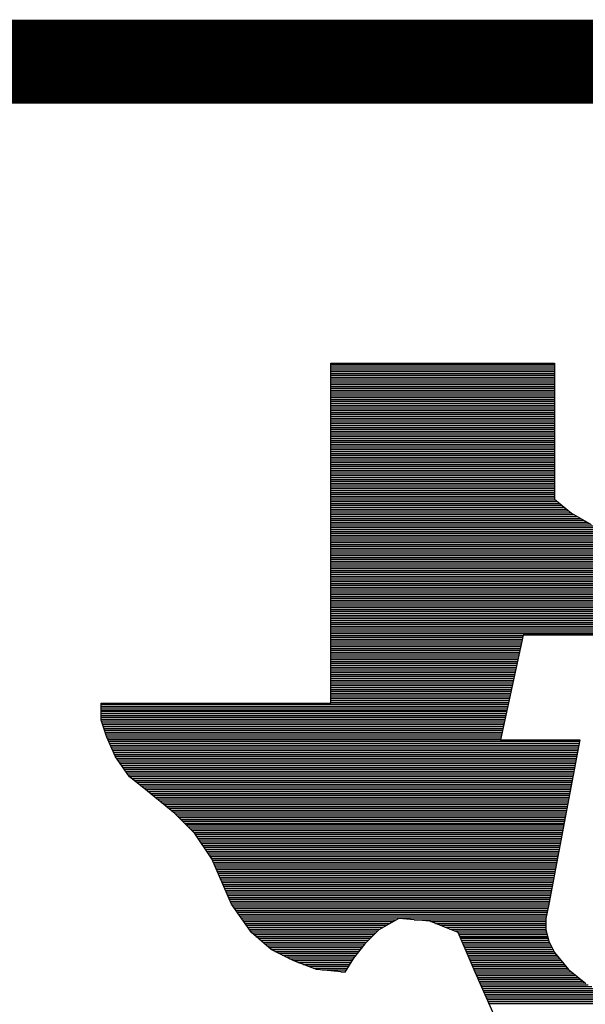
# Model space of a CAD drawing. Extents: x -19 to 106, y -45 to 160.
# Tile 4 of 21: x 1.54 to 3.25, y -28.6 to -25.62. Entities that reach past the tile are written whole.
import ezdxf

# ---------------------------------------------------------------- set-up
doc = ezdxf.new("R2010")
doc.units = 0
doc.layers.add('DF_TITLE_BLOCK', color=2, linetype='CONTINUOUS')

msp = doc.modelspace()

# ---------------------------------------------------------------- linework, layer by layer
at = {"layer": 'DF_TITLE_BLOCK', "const_width": 0.254}
msp.add_lwpolyline([(-0.838708, -25.746202), (105.968292, -25.746202), (105.968292, -44.669202), (-18.618708, -44.669202), (-18.618708, -25.746202), (5.003292, -25.746202)], dxfattribs=at)
at = {"layer": 'DF_TITLE_BLOCK'}
for points in [[(2.478024, -27.686762), (2.478024, -26.658062)], [(2.478024, -27.686762), (2.478024, -26.658062)], [(2.478024, -27.686762), (2.478024, -26.658062)], [(2.478024, -26.658062), (3.155188, -26.658062)], [(2.478024, -26.658062), (3.155188, -26.658062)], [(2.478024, -26.658062), (3.155188, -26.658062)], [(2.478024, -26.661364), (3.155188, -26.661364)], [(3.155188, -26.658062), (3.155188, -27.069542)], [(3.155188, -26.658062), (3.155188, -27.069542)], [(3.155188, -26.658062), (3.155188, -27.069542)], [(2.478024, -26.666952), (3.155188, -26.666952)], [(2.478024, -26.67254), (3.155188, -26.67254)], [(2.478024, -26.678382), (3.155188, -26.678382)], [(2.478024, -26.68397), (3.155188, -26.68397)], [(2.478024, -26.689558), (3.155188, -26.689558)], [(2.478024, -26.695146), (3.155188, -26.695146)], [(2.478024, -26.700734), (3.155188, -26.700734)], [(2.478024, -26.706322), (3.155188, -26.706322)], [(2.478024, -26.71191), (3.155188, -26.71191)], [(2.478024, -26.717498), (3.155188, -26.717498)], [(2.478024, -26.72334), (3.155188, -26.72334)], [(2.478024, -26.728928), (3.155188, -26.728928)], [(2.478024, -26.734516), (3.155188, -26.734516)], [(2.478024, -26.740104), (3.155188, -26.740104)], [(2.478024, -26.745692), (3.155188, -26.745692)], [(2.478024, -26.75128), (3.155188, -26.75128)], [(2.478024, -26.756868), (3.155188, -26.756868)], [(2.478024, -26.762456), (3.155188, -26.762456)], [(2.478024, -26.768298), (3.155188, -26.768298)], [(2.478024, -26.773886), (3.155188, -26.773886)], [(2.478024, -26.779474), (3.155188, -26.779474)], [(2.478024, -26.785062), (3.155188, -26.785062)], [(2.478024, -26.79065), (3.155188, -26.79065)], [(2.478024, -26.796492), (3.155188, -26.796492)], [(2.478024, -26.80208), (3.155188, -26.80208)], [(2.478024, -26.807414), (3.155188, -26.807414)], [(2.478024, -26.813256), (3.155188, -26.813256)], [(2.478024, -26.818844), (3.155188, -26.818844)], [(2.478024, -26.824432), (3.155188, -26.824432)], [(2.478024, -26.83002), (3.155188, -26.83002)], [(2.478024, -26.835608), (3.155188, -26.835608)], [(2.478024, -26.84145), (3.155188, -26.84145)], [(2.478024, -26.847038), (3.155188, -26.847038)], [(2.478024, -26.852626), (3.155188, -26.852626)], [(2.478024, -26.858214), (3.155188, -26.858214)], [(2.478024, -26.863802), (3.155188, -26.863802)], [(2.478024, -26.86939), (3.155188, -26.86939)], [(2.478024, -26.874978), (3.155188, -26.874978)], [(2.478024, -26.880566), (3.155188, -26.880566)], [(2.478024, -26.886408), (3.155188, -26.886408)], [(2.478024, -26.891996), (3.155188, -26.891996)], [(2.478024, -26.897584), (3.155188, -26.897584)], [(2.478024, -26.903172), (3.155188, -26.903172)], [(2.478024, -26.90876), (3.155188, -26.90876)], [(2.478024, -26.914348), (3.155188, -26.914348)], [(2.478024, -26.919936), (3.155188, -26.919936)], [(2.478024, -26.925524), (3.155188, -26.925524)], [(2.478024, -26.931366), (3.155188, -26.931366)], [(2.478024, -26.936954), (3.155188, -26.936954)], [(2.478024, -26.942542), (3.155188, -26.942542)], [(2.478024, -26.94813), (3.155188, -26.94813)], [(2.478024, -26.953718), (3.155188, -26.953718)], [(2.478024, -26.959306), (3.155188, -26.959306)], [(2.478024, -26.964894), (3.155188, -26.964894)], [(2.478024, -26.970482), (3.155188, -26.970482)], [(2.478024, -26.976324), (3.155188, -26.976324)], [(2.478024, -26.981912), (3.155188, -26.981912)], [(2.478024, -26.9875), (3.155188, -26.9875)], [(2.478024, -26.993088), (3.155188, -26.993088)], [(2.478024, -26.998676), (3.155188, -26.998676)], [(2.478024, -27.004518), (3.155188, -27.004518)], [(2.478024, -27.010106), (3.155188, -27.010106)], [(2.478024, -27.01544), (3.155188, -27.01544)], [(2.478024, -27.021282), (3.155188, -27.021282)], [(2.478024, -27.02687), (3.155188, -27.02687)], [(2.478024, -27.032458), (3.155188, -27.032458)], [(2.478024, -27.038046), (3.155188, -27.038046)], [(2.478024, -27.043634), (3.155188, -27.043634)], [(2.478024, -27.049476), (3.155188, -27.049476)], [(2.478024, -27.055064), (3.155188, -27.055064)], [(2.478024, -27.060652), (3.155188, -27.060652)], [(2.478024, -27.06624), (3.155188, -27.06624)], [(2.478024, -27.071828), (3.157982, -27.071828)], [(2.478024, -27.077416), (3.164586, -27.077416)], [(3.155188, -27.069542), (3.206496, -27.112468)], [(3.155188, -27.069542), (3.206496, -27.112468)], [(3.155188, -27.069542), (3.206496, -27.112468)], [(2.478024, -27.083004), (3.171444, -27.083004)], [(2.478024, -27.088592), (3.178302, -27.088592)], [(2.478024, -27.094434), (3.184906, -27.094434)], [(2.478024, -27.100022), (3.191764, -27.100022)], [(2.478024, -27.10561), (3.198368, -27.10561)], [(2.478024, -27.111198), (3.205226, -27.111198)], [(2.478024, -27.116786), (3.21437, -27.116786)], [(2.478024, -27.122374), (3.224022, -27.122374)], [(2.478024, -27.127962), (3.233928, -27.127962)], [(2.478024, -27.13355), (3.243834, -27.13355)], [(2.478024, -27.139392), (3.25374, -27.139392)], [(3.206496, -27.112468), (3.266694, -27.146758)], [(3.206496, -27.112468), (3.266694, -27.146758)], [(3.206496, -27.112468), (3.266694, -27.146758)], [(2.478024, -27.14498), (3.263646, -27.14498)], [(2.478024, -27.150568), (3.276346, -27.150568)], [(2.478024, -27.156156), (3.290316, -27.156156)], [(2.478024, -27.161744), (3.30454, -27.161744)], [(2.478024, -27.167586), (3.320288, -27.167586)], [(2.478024, -27.17292), (3.337052, -27.17292)], [(2.478024, -27.178508), (3.35407, -27.178508)], [(2.478024, -27.18435), (3.360166, -27.18435)], [(2.478024, -27.189938), (3.35915, -27.189938)], [(2.478024, -27.195526), (3.358134, -27.195526)], [(2.478024, -27.201114), (3.356864, -27.201114)], [(2.478024, -27.206702), (3.355848, -27.206702)], [(2.478024, -27.212544), (3.354832, -27.212544)], [(2.478024, -27.218132), (3.353562, -27.218132)], [(2.478024, -27.223466), (3.352546, -27.223466)], [(2.478024, -27.229308), (3.351276, -27.229308)], [(2.478024, -27.234896), (3.35026, -27.234896)], [(2.478024, -27.240484), (3.34899, -27.240484)], [(2.478024, -27.246072), (3.347974, -27.246072)], [(2.478024, -27.25166), (3.346704, -27.25166)], [(2.478024, -27.257502), (3.345688, -27.257502)], [(2.478024, -27.26309), (3.344418, -27.26309)], [(2.478024, -27.268678), (3.343402, -27.268678)], [(2.478024, -27.274266), (3.342132, -27.274266)], [(2.478024, -27.279854), (3.341116, -27.279854)], [(2.478024, -27.285442), (3.3401, -27.285442)], [(2.478024, -27.29103), (3.33883, -27.29103)], [(2.478024, -27.296618), (3.337814, -27.296618)], [(2.478024, -27.30246), (3.336798, -27.30246)], [(2.478024, -27.308048), (3.335528, -27.308048)], [(2.478024, -27.313636), (3.334512, -27.313636)], [(2.478024, -27.319224), (3.333242, -27.319224)], [(2.478024, -27.324812), (3.332226, -27.324812)], [(2.478024, -27.3304), (3.33121, -27.3304)], [(2.478024, -27.335988), (3.32994, -27.335988)], [(2.478024, -27.341576), (3.328924, -27.341576)], [(2.478024, -27.347418), (3.327654, -27.347418)], [(2.478024, -27.353006), (3.326638, -27.353006)], [(2.478024, -27.358594), (3.325368, -27.358594)], [(2.478024, -27.364182), (3.324352, -27.364182)], [(2.478024, -27.36977), (3.323082, -27.36977)], [(2.478024, -27.375612), (3.322066, -27.375612)], [(2.478024, -27.380946), (3.320796, -27.380946)], [(2.478024, -27.386534), (3.31978, -27.386534)], [(2.478024, -27.392376), (3.31851, -27.392376)], [(2.478024, -27.397964), (3.317494, -27.397964)], [(2.478024, -27.403552), (3.316478, -27.403552)], [(2.478024, -27.40914), (3.315208, -27.40914)], [(2.478024, -27.414728), (3.314192, -27.414728)], [(2.478024, -27.42057), (3.313176, -27.42057)], [(2.478024, -27.426158), (3.311906, -27.426158)], [(2.478024, -27.431492), (3.31089, -27.431492)], [(2.478024, -27.437334), (3.30962, -27.437334)], [(2.478024, -27.442922), (3.308604, -27.442922)], [(2.478024, -27.44851), (3.307588, -27.44851)], [(2.478024, -27.454098), (3.306318, -27.454098)], [(2.478024, -27.459686), (3.305302, -27.459686)], [(2.478024, -27.465528), (3.304032, -27.465528)], [(2.478024, -27.471116), (3.303016, -27.471116)], [(2.478024, -27.476704), (3.301746, -27.476704)], [(2.478024, -27.482292), (3.0607, -27.482292)], [(2.478024, -27.48788), (3.05943, -27.48788)], [(2.478024, -27.493468), (3.05816, -27.493468)], [(3.060954, -27.481022), (2.992374, -27.798268)], [(3.060954, -27.481022), (2.992374, -27.798268)], [(3.060954, -27.481022), (2.992374, -27.798268)], [(3.300984, -27.481022), (3.060954, -27.481022)], [(3.300984, -27.481022), (3.060954, -27.481022)], [(3.300984, -27.481022), (3.060954, -27.481022)], [(2.478024, -27.499056), (3.05689, -27.499056)], [(2.478024, -27.504644), (3.05562, -27.504644)], [(2.478024, -27.510486), (3.054604, -27.510486)], [(2.478024, -27.516074), (3.053334, -27.516074)], [(2.478024, -27.521662), (3.052064, -27.521662)], [(2.478024, -27.52725), (3.050794, -27.52725)], [(2.478024, -27.532838), (3.049778, -27.532838)], [(2.478024, -27.538426), (3.048508, -27.538426)], [(2.478024, -27.544014), (3.047238, -27.544014)], [(2.478024, -27.549602), (3.046222, -27.549602)], [(2.478024, -27.555444), (3.044952, -27.555444)], [(2.478024, -27.561032), (3.043682, -27.561032)], [(2.478024, -27.56662), (3.042412, -27.56662)], [(2.478024, -27.572208), (3.041142, -27.572208)], [(2.478024, -27.577796), (3.040126, -27.577796)], [(2.478024, -27.583638), (3.038856, -27.583638)], [(2.478024, -27.588972), (3.037586, -27.588972)], [(2.478024, -27.59456), (3.036316, -27.59456)], [(2.478024, -27.600402), (3.035046, -27.600402)], [(2.478024, -27.60599), (3.03403, -27.60599)], [(2.478024, -27.611578), (3.03276, -27.611578)], [(2.478024, -27.617166), (3.03149, -27.617166)], [(2.478024, -27.622754), (3.03022, -27.622754)], [(2.478024, -27.628596), (3.02895, -27.628596)], [(2.478024, -27.634184), (3.027934, -27.634184)], [(2.478024, -27.639518), (3.026664, -27.639518)], [(2.478024, -27.64536), (3.025394, -27.64536)], [(2.478024, -27.650948), (3.024124, -27.650948)], [(2.478024, -27.656536), (3.022854, -27.656536)], [(2.478024, -27.662124), (3.021838, -27.662124)], [(2.478024, -27.667712), (3.020568, -27.667712)], [(2.478024, -27.673554), (3.019298, -27.673554)], [(1.783588, -27.738324), (1.783588, -27.686762)], [(1.783588, -27.686762), (2.478024, -27.686762)], [(1.783588, -27.686762), (2.478024, -27.686762)], [(1.783588, -27.738324), (1.783588, -27.686762)], [(1.783588, -27.686762), (2.478024, -27.686762)], [(1.783588, -27.738324), (1.783588, -27.686762)], [(1.783588, -27.690318), (3.015742, -27.690318)], [(1.783588, -27.695906), (3.014472, -27.695906)], [(1.783588, -27.701494), (3.013202, -27.701494)], [(2.478024, -27.679142), (3.018028, -27.679142)], [(2.478024, -27.68473), (3.016758, -27.68473)], [(1.783588, -27.707082), (3.011932, -27.707082)], [(1.783588, -27.709876), (3.011424, -27.709876)], [(1.783588, -27.71267), (3.010662, -27.71267)], [(1.783588, -27.718512), (3.009646, -27.718512)], [(1.783588, -27.7241), (3.008376, -27.7241)], [(1.783588, -27.729688), (3.007106, -27.729688)], [(1.783588, -27.735276), (3.005836, -27.735276)], [(1.800606, -27.789632), (1.783588, -27.738324)], [(1.800606, -27.789632), (1.783588, -27.738324)], [(1.800606, -27.789632), (1.783588, -27.738324)], [(1.784604, -27.740864), (3.004566, -27.740864)], [(1.786382, -27.746452), (3.00355, -27.746452)], [(1.78816, -27.75204), (3.00228, -27.75204)], [(1.790192, -27.757628), (3.00101, -27.757628)], [(1.79197, -27.76347), (2.99974, -27.76347)], [(1.793748, -27.769058), (2.99847, -27.769058)], [(1.79578, -27.774646), (2.997454, -27.774646)], [(1.797558, -27.780234), (2.996184, -27.780234)], [(1.79959, -27.785822), (2.995168, -27.785822)], [(1.826514, -27.849576), (1.800606, -27.789632)], [(1.826514, -27.849576), (1.800606, -27.789632)], [(1.826514, -27.849576), (1.800606, -27.789632)], [(1.801622, -27.791664), (2.993898, -27.791664)], [(1.803908, -27.796998), (2.992628, -27.796998)], [(1.806448, -27.802586), (3.231388, -27.802586)], [(1.808734, -27.808428), (3.230372, -27.808428)], [(1.811274, -27.814016), (3.229356, -27.814016)], [(1.81356, -27.819604), (3.22834, -27.819604)], [(1.815846, -27.825192), (3.22707, -27.825192)], [(2.992374, -27.798268), (3.232404, -27.798268)], [(2.992374, -27.798268), (3.232404, -27.798268)], [(2.992374, -27.798268), (3.232404, -27.798268)], [(3.232404, -27.798268), (3.137916, -28.295346)], [(3.232404, -27.798268), (3.137916, -28.295346)], [(3.232404, -27.798268), (3.137916, -28.295346)], [(1.818386, -27.83078), (3.226054, -27.83078)], [(1.820926, -27.836622), (3.225038, -27.836622)], [(1.823212, -27.84221), (3.224022, -27.84221)], [(1.825752, -27.847798), (3.223006, -27.847798)], [(1.869186, -27.909774), (1.826514, -27.849576)], [(1.869186, -27.909774), (1.826514, -27.849576)], [(1.869186, -27.909774), (1.826514, -27.849576)], [(1.829054, -27.853386), (3.221736, -27.853386)], [(1.833118, -27.858974), (3.22072, -27.858974)], [(1.837182, -27.864562), (3.219704, -27.864562)], [(1.841246, -27.87015), (3.218688, -27.87015)], [(1.84531, -27.875738), (3.217672, -27.875738)], [(1.84912, -27.88158), (3.216402, -27.88158)], [(1.853184, -27.887168), (3.215386, -27.887168)], [(1.857248, -27.892756), (3.21437, -27.892756)], [(1.861312, -27.898344), (3.213354, -27.898344)], [(1.865376, -27.903932), (3.212338, -27.903932)], [(1.869186, -27.90952), (3.211068, -27.90952)], [(1.912366, -27.944064), (1.869186, -27.909774)], [(1.912366, -27.944064), (1.869186, -27.909774)], [(1.912366, -27.944064), (1.869186, -27.909774)], [(1.876298, -27.915108), (3.210052, -27.915108)], [(1.88341, -27.920696), (3.209036, -27.920696)], [(1.890268, -27.926538), (3.20802, -27.926538)], [(1.89738, -27.932126), (3.207004, -27.932126)], [(1.904238, -27.937714), (3.205734, -27.937714)], [(1.91135, -27.943302), (3.204718, -27.943302)], [(2.006346, -28.021026), (1.912366, -27.944064)], [(2.006346, -28.021026), (1.912366, -27.944064)], [(2.006346, -28.021026), (1.912366, -27.944064)], [(1.918462, -27.94889), (3.203702, -27.94889)], [(1.92532, -27.954478), (3.202686, -27.954478)], [(1.932178, -27.960066), (3.20167, -27.960066)], [(1.939036, -27.965654), (3.200654, -27.965654)], [(1.945894, -27.971496), (3.199638, -27.971496)], [(1.952752, -27.977084), (3.198622, -27.977084)], [(1.95961, -27.982672), (3.197352, -27.982672)], [(1.966468, -27.98826), (3.196336, -27.98826)], [(1.973326, -27.993848), (3.19532, -27.993848)], [(1.980184, -27.99969), (3.194304, -27.99969)], [(1.987042, -28.005024), (3.193288, -28.005024)], [(1.9939, -28.010612), (3.192018, -28.010612)], [(2.000758, -28.016454), (3.191002, -28.016454)], [(2.066544, -28.081224), (2.006346, -28.021026)], [(2.066544, -28.081224), (2.006346, -28.021026)], [(2.066544, -28.081224), (2.006346, -28.021026)], [(2.007362, -28.022042), (3.189986, -28.022042)], [(2.01295, -28.02763), (3.18897, -28.02763)], [(2.018538, -28.033218), (3.187954, -28.033218)], [(2.02438, -28.038806), (3.186684, -28.038806)], [(2.029968, -28.044648), (3.185668, -28.044648)], [(2.035556, -28.050236), (3.184652, -28.050236)], [(2.038096, -28.052776), (3.184144, -28.052776)], [(2.041144, -28.055824), (3.183636, -28.055824)], [(2.046732, -28.061412), (3.18262, -28.061412)], [(2.052574, -28.067), (3.18135, -28.067)], [(2.057908, -28.072588), (3.180334, -28.072588)], [(2.063496, -28.078176), (3.179318, -28.078176)], [(2.118106, -28.158186), (2.066544, -28.081224)], [(2.118106, -28.158186), (2.066544, -28.081224)], [(2.118106, -28.158186), (2.066544, -28.081224)], [(2.068322, -28.083764), (3.178302, -28.083764)], [(2.072132, -28.089606), (3.177286, -28.089606)], [(2.075688, -28.095194), (3.176016, -28.095194)], [(2.079498, -28.100782), (3.175, -28.100782)], [(2.083308, -28.10637), (3.173984, -28.10637)], [(2.087118, -28.111958), (3.172968, -28.111958)], [(2.090928, -28.117546), (3.171952, -28.117546)], [(2.094484, -28.123134), (3.170682, -28.123134)], [(2.098294, -28.128722), (3.169666, -28.128722)], [(2.102104, -28.134564), (3.16865, -28.134564)], [(2.105914, -28.140152), (3.167634, -28.140152)], [(2.109724, -28.14574), (3.166618, -28.14574)], [(2.11328, -28.151328), (3.165348, -28.151328)], [(2.11709, -28.156916), (3.164332, -28.156916)], [(2.177796, -28.295346), (2.118106, -28.158186)], [(2.177796, -28.295346), (2.118106, -28.158186)], [(2.177796, -28.295346), (2.118106, -28.158186)], [(2.119884, -28.162504), (3.163316, -28.162504)], [(2.12217, -28.168092), (3.1623, -28.168092)], [(2.12471, -28.17368), (3.161284, -28.17368)], [(2.12725, -28.179522), (3.160014, -28.179522)], [(2.12979, -28.18511), (3.158998, -28.18511)], [(2.132076, -28.190698), (3.157982, -28.190698)], [(2.134616, -28.196286), (3.156966, -28.196286)], [(2.137156, -28.201874), (3.15595, -28.201874)], [(2.139442, -28.207716), (3.15468, -28.207716)], [(2.141982, -28.213304), (3.153664, -28.213304)], [(2.144268, -28.218638), (3.152648, -28.218638)], [(2.147062, -28.22448), (3.151632, -28.22448)], [(2.149348, -28.230068), (3.150616, -28.230068)], [(2.151888, -28.235656), (3.149346, -28.235656)], [(2.154174, -28.241244), (3.14833, -28.241244)], [(2.156714, -28.246832), (3.147314, -28.246832)], [(2.159254, -28.252674), (3.146298, -28.252674)], [(2.16154, -28.258262), (3.145282, -28.258262)], [(2.16408, -28.26385), (3.144012, -28.26385)], [(2.16662, -28.269438), (3.142996, -28.269438)], [(2.16916, -28.275026), (3.14198, -28.275026)], [(2.171446, -28.280614), (3.140964, -28.280614)], [(2.173986, -28.286202), (3.139948, -28.286202)], [(2.176272, -28.29179), (3.138678, -28.29179)], [(2.237994, -28.381198), (2.177796, -28.295346)], [(2.237994, -28.381198), (2.177796, -28.295346)], [(2.237994, -28.381198), (2.177796, -28.295346)], [(2.17932, -28.297632), (3.137662, -28.297632)], [(3.137916, -28.295346), (3.129534, -28.338272)], [(3.137916, -28.295346), (3.129534, -28.338272)], [(3.137916, -28.295346), (3.129534, -28.338272)], [(2.183384, -28.30322), (3.136392, -28.30322)], [(2.187448, -28.308808), (3.135376, -28.308808)], [(2.191258, -28.314396), (3.134106, -28.314396)], [(2.195068, -28.319984), (3.13309, -28.319984)], [(2.199132, -28.325572), (3.132074, -28.325572)], [(2.202942, -28.33116), (3.130804, -28.33116)], [(2.207006, -28.336748), (3.129788, -28.336748)], [(2.21107, -28.34259), (2.676398, -28.34259)], [(2.21488, -28.348178), (2.666492, -28.348178)], [(2.21869, -28.353766), (2.656586, -28.353766)], [(2.222754, -28.359354), (2.646934, -28.359354)], [(2.683764, -28.338272), (2.623566, -28.372562)], [(2.683764, -28.338272), (2.623566, -28.372562)], [(2.683764, -28.338272), (2.623566, -28.372562)], [(2.777998, -28.346908), (2.683764, -28.338272)], [(2.777998, -28.346908), (2.683764, -28.338272)], [(2.777998, -28.346908), (2.683764, -28.338272)], [(2.730246, -28.34259), (3.129534, -28.34259)], [(2.863596, -28.381198), (2.777998, -28.346908)], [(2.863596, -28.381198), (2.777998, -28.346908)], [(2.863596, -28.381198), (2.777998, -28.346908)], [(2.7813, -28.348178), (3.129534, -28.348178)], [(2.79527, -28.353766), (3.129534, -28.353766)], [(2.80924, -28.359354), (3.129534, -28.359354)], [(3.129534, -28.338272), (3.129534, -28.372562)], [(3.129534, -28.338272), (3.129534, -28.372562)], [(3.129534, -28.338272), (3.129534, -28.372562)], [(2.226564, -28.364942), (2.637028, -28.364942)], [(2.230628, -28.370784), (2.627122, -28.370784)], [(2.234692, -28.376118), (2.62001, -28.376118)], [(2.297938, -28.432506), (2.237994, -28.381198)], [(2.297938, -28.432506), (2.237994, -28.381198)], [(2.297938, -28.432506), (2.237994, -28.381198)], [(2.238756, -28.381706), (2.614422, -28.381706)], [(2.24536, -28.387548), (2.608834, -28.387548)], [(2.623566, -28.372562), (2.580894, -28.415488)], [(2.623566, -28.372562), (2.580894, -28.415488)], [(2.623566, -28.372562), (2.580894, -28.415488)], [(2.82321, -28.364942), (3.129534, -28.364942)], [(2.837434, -28.370784), (3.129534, -28.370784)], [(2.851404, -28.376118), (3.130296, -28.376118)], [(2.915158, -28.501086), (2.863596, -28.381198)], [(2.915158, -28.501086), (2.863596, -28.381198)], [(2.915158, -28.501086), (2.863596, -28.381198)], [(2.864104, -28.381706), (3.13182, -28.381706)], [(2.86639, -28.387548), (3.133344, -28.387548)], [(3.129534, -28.372562), (3.137916, -28.406852)], [(3.129534, -28.372562), (3.137916, -28.406852)], [(3.129534, -28.372562), (3.137916, -28.406852)], [(2.251964, -28.393136), (2.603246, -28.393136)], [(2.258568, -28.398724), (2.597658, -28.398724)], [(2.265172, -28.404312), (2.59207, -28.404312)], [(2.271522, -28.4099), (2.586228, -28.4099)], [(2.278126, -28.415742), (2.58064, -28.415742)], [(2.580894, -28.415488), (2.546604, -28.458414)], [(2.580894, -28.415488), (2.546604, -28.458414)], [(2.580894, -28.415488), (2.546604, -28.458414)], [(2.86893, -28.393136), (3.134614, -28.393136)], [(2.869946, -28.395676), (3.135376, -28.395676)], [(2.871216, -28.398724), (3.136138, -28.398724)], [(2.873756, -28.404312), (3.137408, -28.404312)], [(2.876042, -28.4099), (3.139694, -28.4099)], [(2.878582, -28.415742), (3.142488, -28.415742)], [(3.137916, -28.406852), (3.155188, -28.441142)], [(3.137916, -28.406852), (3.155188, -28.441142)], [(3.137916, -28.406852), (3.155188, -28.441142)], [(2.28473, -28.42133), (2.576322, -28.42133)], [(2.291334, -28.426664), (2.57175, -28.426664)], [(2.366518, -28.466796), (2.297938, -28.432506)], [(2.297938, -28.432506), (2.567178, -28.432506)], [(2.366518, -28.466796), (2.297938, -28.432506)], [(2.366518, -28.466796), (2.297938, -28.432506)], [(2.30886, -28.438094), (2.562606, -28.438094)], [(2.32029, -28.443682), (2.558288, -28.443682)], [(2.331466, -28.44927), (2.553716, -28.44927)], [(2.880868, -28.42133), (3.145282, -28.42133)], [(2.883408, -28.426664), (3.148076, -28.426664)], [(2.885694, -28.432506), (3.15087, -28.432506)], [(2.88798, -28.438094), (3.153664, -28.438094)], [(2.89052, -28.443682), (3.157474, -28.443682)], [(2.89306, -28.44927), (3.162046, -28.44927)], [(3.155188, -28.441142), (3.198114, -28.492704)], [(3.155188, -28.441142), (3.198114, -28.492704)], [(3.155188, -28.441142), (3.198114, -28.492704)], [(2.342642, -28.454858), (2.549398, -28.454858)], [(2.353818, -28.4607), (2.54508, -28.4607)], [(2.365248, -28.466288), (2.541778, -28.466288)], [(2.435098, -28.492704), (2.366518, -28.466796)], [(2.435098, -28.492704), (2.366518, -28.466796)], [(2.435098, -28.492704), (2.366518, -28.466796)], [(2.379726, -28.471876), (2.538476, -28.471876)], [(2.394712, -28.477464), (2.535174, -28.477464)], [(2.546604, -28.458414), (2.520696, -28.501086)], [(2.546604, -28.458414), (2.520696, -28.501086)], [(2.546604, -28.458414), (2.520696, -28.501086)], [(2.895346, -28.454858), (3.166618, -28.454858)], [(2.897886, -28.4607), (3.171444, -28.4607)], [(2.900172, -28.466288), (3.176016, -28.466288)], [(2.902458, -28.471876), (3.180842, -28.471876)], [(2.904998, -28.477464), (3.185414, -28.477464)], [(2.409698, -28.483052), (2.531872, -28.483052)], [(2.424684, -28.48864), (2.528316, -28.48864)], [(2.520696, -28.501086), (2.435098, -28.492704)], [(2.520696, -28.501086), (2.435098, -28.492704)], [(2.520696, -28.501086), (2.435098, -28.492704)], [(2.45237, -28.494228), (2.525014, -28.494228)], [(2.508504, -28.499816), (2.521458, -28.499816)], [(2.907538, -28.483052), (3.19024, -28.483052)], [(2.909824, -28.48864), (3.194812, -28.48864)], [(2.912364, -28.494228), (3.200146, -28.494228)], [(2.91465, -28.499816), (3.207004, -28.499816)], [(2.975356, -28.638246), (2.915158, -28.501086)], [(2.975356, -28.638246), (2.915158, -28.501086)], [(2.975356, -28.638246), (2.915158, -28.501086)], [(2.916936, -28.505658), (3.213608, -28.505658)], [(3.198114, -28.492704), (3.249676, -28.535376)], [(3.198114, -28.492704), (3.249676, -28.535376)], [(3.198114, -28.492704), (3.249676, -28.535376)], [(2.91973, -28.511246), (3.220212, -28.511246)], [(2.922016, -28.516834), (3.22707, -28.516834)], [(2.924556, -28.522422), (3.233928, -28.522422)], [(2.926842, -28.52801), (3.240532, -28.52801)], [(2.929382, -28.533598), (3.24739, -28.533598)], [(2.931922, -28.539186), (3.257296, -28.539186)], [(2.934208, -28.544774), (3.268472, -28.544774)], [(2.936748, -28.550616), (3.279648, -28.550616)], [(2.939288, -28.556204), (3.290824, -28.556204)], [(2.941828, -28.561792), (3.302254, -28.561792)], [(2.944114, -28.56738), (3.31343, -28.56738)], [(2.946654, -28.572968), (3.326384, -28.572968)], [(2.94894, -28.57881), (3.340354, -28.57881)], [(2.95148, -28.584144), (3.354324, -28.584144)], [(2.95402, -28.589732), (3.38201, -28.589732)], [(2.95656, -28.595574), (3.926586, -28.595574)]]:
    msp.add_lwpolyline(points, dxfattribs=at)

doc.saveas('drawing.dxf')
